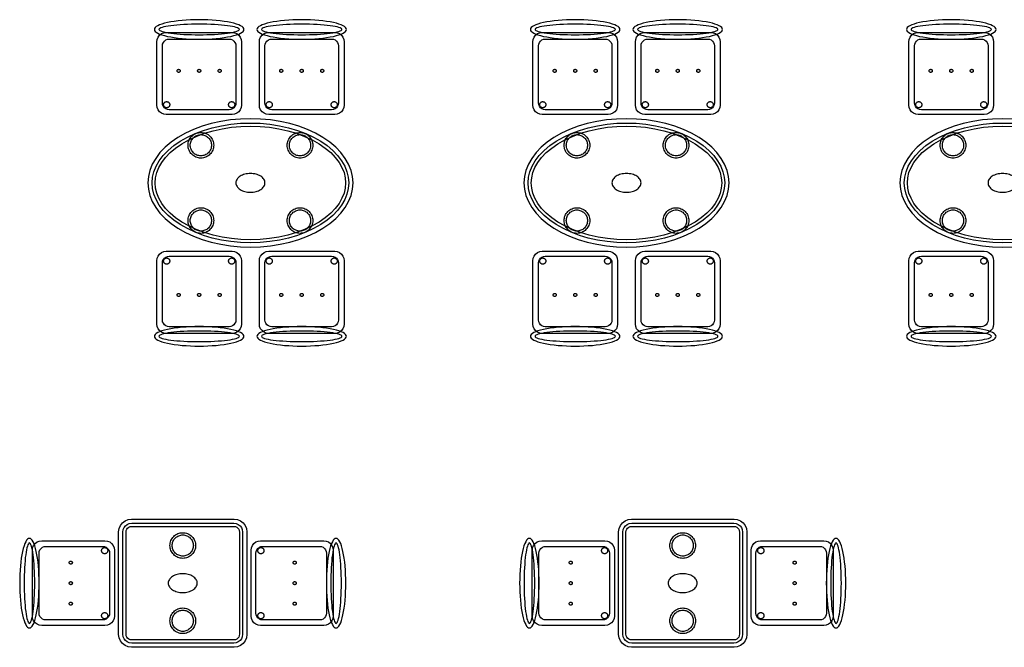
# Model space of a CAD drawing. Header units: metres. Extents: x 2232.4 to 2275.2, y 411.9 to 437.5.
# Tile 5 of 34: x 2238.7 to 2244.4, y 426 to 429.6. Entities that reach past the tile are written whole.
import ezdxf

# ---------------------------------------------------------------- set-up
doc = ezdxf.new("R2010")
doc.units = ezdxf.units.M
doc.layers.add('RP_CHAIRS', color=7, linetype='Continuous')
doc.layers.add('RP_TABLES', color=7, linetype='Continuous')

# ---------------------------------------------------------------- blocks, each defined once
blk = doc.blocks.new('RP_CLASSIC_TABLE_4')
at = {"color": 0, "linetype": 'Continuous', "lineweight": -2}
for points in [[(0.6, 0), (0.5971, 0.0368), (0.5885, 0.0732), (0.5742, 0.1089), (0.5543, 0.1435), (0.5292, 0.1768), (0.4989, 0.2083), (0.4638, 0.2379), (0.4243, 0.2652), (0.3806, 0.2899), (0.3333, 0.3118), (0.2828, 0.3307), (0.2296, 0.3465), (0.1742, 0.3589), (0.1171, 0.3678), (0.0588, 0.3732), (0, 0.375), (-0.0588, 0.3732), (-0.1171, 0.3678), (-0.1742, 0.3589), (-0.2296, 0.3465), (-0.2828, 0.3307), (-0.3333, 0.3118), (-0.3806, 0.2899), (-0.4243, 0.2652), (-0.4638, 0.2379), (-0.4989, 0.2083), (-0.5292, 0.1768), (-0.5543, 0.1435), (-0.5742, 0.1089), (-0.5885, 0.0732), (-0.5971, 0.0368), (-0.6, 0), (-0.5971, -0.0368), (-0.5885, -0.0732), (-0.5742, -0.1089), (-0.5543, -0.1435), (-0.5292, -0.1768), (-0.4989, -0.2083), (-0.4638, -0.2379), (-0.4243, -0.2652), (-0.3806, -0.2899), (-0.3333, -0.3118), (-0.2828, -0.3307), (-0.2296, -0.3465), (-0.1742, -0.3589), (-0.1171, -0.3678), (-0.0588, -0.3732), (0, -0.375), (0.0588, -0.3732), (0.1171, -0.3678), (0.1742, -0.3589), (0.2296, -0.3465), (0.2828, -0.3307), (0.3333, -0.3118), (0.3806, -0.2899), (0.4243, -0.2652), (0.4638, -0.2379), (0.4989, -0.2083), (0.5292, -0.1768), (0.5543, -0.1435), (0.5742, -0.1089), (0.5885, -0.0732), (0.5971, -0.0368)], [(0.5749, 0), (0.5723, -0.0329), (0.5646, -0.0656), (0.5516, -0.0979), (0.5334, -0.1297), (0.5101, -0.1605), (0.4818, -0.1901), (0.4486, -0.218), (0.411, -0.244), (0.3692, -0.2676), (0.3237, -0.2887), (0.2749, -0.307), (0.2233, -0.3222), (0.1695, -0.3343), (0.114, -0.343), (0.0573, -0.3482), (0, -0.35), (-0.0573, -0.3482), (-0.114, -0.343), (-0.1695, -0.3343), (-0.2233, -0.3222), (-0.2749, -0.307), (-0.3237, -0.2887), (-0.3692, -0.2676), (-0.411, -0.244), (-0.4486, -0.218), (-0.4818, -0.1901), (-0.5101, -0.1605), (-0.5334, -0.1297), (-0.5516, -0.0979), (-0.5646, -0.0656), (-0.5723, -0.0329), (-0.5749, 0), (-0.5723, 0.0329), (-0.5646, 0.0656), (-0.5516, 0.0979), (-0.5334, 0.1297), (-0.5101, 0.1605), (-0.4818, 0.1901), (-0.4486, 0.218), (-0.411, 0.244), (-0.3692, 0.2676), (-0.3237, 0.2887), (-0.2749, 0.307), (-0.2233, 0.3222), (-0.1695, 0.3343), (-0.114, 0.343), (-0.0573, 0.3482), (0, 0.35), (0.0573, 0.3482), (0.114, 0.343), (0.1695, 0.3343), (0.2233, 0.3222), (0.2749, 0.307), (0.3237, 0.2887), (0.3692, 0.2676), (0.411, 0.244), (0.4486, 0.218), (0.4818, 0.1901), (0.5101, 0.1605), (0.5334, 0.1297), (0.5516, 0.0979), (0.5646, 0.0656), (0.5723, 0.0329)], [(0.5569, 0), (0.5545, -0.0301), (0.5474, -0.0601), (0.5354, -0.0901), (0.5184, -0.1198), (0.4964, -0.1488), (0.4694, -0.1769), (0.4377, -0.2037), (0.4014, -0.2287), (0.361, -0.2516), (0.3167, -0.2721), (0.2692, -0.2899), (0.2188, -0.3048), (0.1661, -0.3166), (0.1117, -0.3251), (0.0562, -0.3303), (0, -0.332), (-0.0562, -0.3303), (-0.1117, -0.3251), (-0.1661, -0.3166), (-0.2188, -0.3048), (-0.2692, -0.2899), (-0.3167, -0.2721), (-0.361, -0.2516), (-0.4014, -0.2287), (-0.4377, -0.2037), (-0.4694, -0.1769), (-0.4964, -0.1488), (-0.5184, -0.1198), (-0.5354, -0.0901), (-0.5474, -0.0601), (-0.5545, -0.0301), (-0.5569, 0), (-0.5545, 0.0301), (-0.5474, 0.0601), (-0.5354, 0.0901), (-0.5184, 0.1198), (-0.4964, 0.1488), (-0.4694, 0.1769), (-0.4377, 0.2037), (-0.4014, 0.2287), (-0.361, 0.2516), (-0.3167, 0.2721), (-0.2692, 0.2899), (-0.2188, 0.3048), (-0.1661, 0.3166), (-0.1117, 0.3251), (-0.0562, 0.3303), (0, 0.332), (0.0562, 0.3303), (0.1117, 0.3251), (0.1661, 0.3166), (0.2188, 0.3048), (0.2692, 0.2899), (0.3167, 0.2721), (0.361, 0.2516), (0.4014, 0.2287), (0.4377, 0.2037), (0.4694, 0.1769), (0.4964, 0.1488), (0.5184, 0.1198), (0.5354, 0.0901), (0.5474, 0.0601), (0.5545, 0.0301)], [(-0.215, 0.22), (-0.2154, 0.2126), (-0.2164, 0.2054), (-0.2182, 0.1982), (-0.2207, 0.1913), (-0.2239, 0.1846), (-0.2276, 0.1783), (-0.232, 0.1724), (-0.237, 0.167), (-0.2424, 0.162), (-0.2483, 0.1576), (-0.2546, 0.1539), (-0.2613, 0.1507), (-0.2682, 0.1482), (-0.2754, 0.1464), (-0.2826, 0.1454), (-0.29, 0.145), (-0.2974, 0.1454), (-0.3046, 0.1464), (-0.3118, 0.1482), (-0.3187, 0.1507), (-0.3254, 0.1539), (-0.3317, 0.1576), (-0.3376, 0.162), (-0.343, 0.167), (-0.348, 0.1724), (-0.3524, 0.1783), (-0.3561, 0.1846), (-0.3593, 0.1913), (-0.3618, 0.1982), (-0.3636, 0.2054), (-0.3646, 0.2126), (-0.365, 0.22), (-0.3646, 0.2274), (-0.3636, 0.2346), (-0.3618, 0.2418), (-0.3593, 0.2487), (-0.3561, 0.2554), (-0.3524, 0.2617), (-0.348, 0.2676), (-0.343, 0.273), (-0.3376, 0.278), (-0.3317, 0.2824), (-0.3254, 0.2861), (-0.3187, 0.2893), (-0.3118, 0.2918), (-0.3046, 0.2936), (-0.2974, 0.2946), (-0.29, 0.295), (-0.2826, 0.2946), (-0.2754, 0.2936), (-0.2682, 0.2918), (-0.2613, 0.2893), (-0.2546, 0.2861), (-0.2483, 0.2824), (-0.2424, 0.278), (-0.237, 0.273), (-0.232, 0.2676), (-0.2276, 0.2617), (-0.2239, 0.2554), (-0.2207, 0.2487), (-0.2182, 0.2418), (-0.2164, 0.2346), (-0.2154, 0.2274)], [(0.365, 0.22), (0.3646, 0.2126), (0.3636, 0.2054), (0.3618, 0.1982), (0.3593, 0.1913), (0.3561, 0.1846), (0.3524, 0.1783), (0.348, 0.1724), (0.343, 0.167), (0.3376, 0.162), (0.3317, 0.1576), (0.3254, 0.1539), (0.3187, 0.1507), (0.3118, 0.1482), (0.3046, 0.1464), (0.2974, 0.1454), (0.29, 0.145), (0.2826, 0.1454), (0.2754, 0.1464), (0.2682, 0.1482), (0.2613, 0.1507), (0.2546, 0.1539), (0.2483, 0.1576), (0.2424, 0.162), (0.237, 0.167), (0.232, 0.1724), (0.2276, 0.1783), (0.2239, 0.1846), (0.2207, 0.1913), (0.2182, 0.1982), (0.2164, 0.2054), (0.2154, 0.2126), (0.215, 0.22), (0.2154, 0.2274), (0.2164, 0.2346), (0.2182, 0.2418), (0.2207, 0.2487), (0.2239, 0.2554), (0.2276, 0.2617), (0.232, 0.2676), (0.237, 0.273), (0.2424, 0.278), (0.2483, 0.2824), (0.2546, 0.2861), (0.2613, 0.2893), (0.2682, 0.2918), (0.2754, 0.2936), (0.2826, 0.2946), (0.29, 0.295), (0.2974, 0.2946), (0.3046, 0.2936), (0.3118, 0.2918), (0.3187, 0.2893), (0.3254, 0.2861), (0.3317, 0.2824), (0.3376, 0.278), (0.343, 0.273), (0.348, 0.2676), (0.3524, 0.2617), (0.3561, 0.2554), (0.3593, 0.2487), (0.3618, 0.2418), (0.3636, 0.2346), (0.3646, 0.2274)], [(-0.228, 0.22), (-0.2283, 0.2139), (-0.2292, 0.2079), (-0.2307, 0.202), (-0.2327, 0.1963), (-0.2353, 0.1908), (-0.2384, 0.1856), (-0.2421, 0.1807), (-0.2462, 0.1762), (-0.2507, 0.1721), (-0.2556, 0.1684), (-0.2608, 0.1653), (-0.2663, 0.1627), (-0.272, 0.1607), (-0.2779, 0.1592), (-0.2839, 0.1583), (-0.29, 0.158), (-0.2961, 0.1583), (-0.3021, 0.1592), (-0.308, 0.1607), (-0.3137, 0.1627), (-0.3192, 0.1653), (-0.3244, 0.1684), (-0.3293, 0.1721), (-0.3338, 0.1762), (-0.3379, 0.1807), (-0.3416, 0.1856), (-0.3447, 0.1908), (-0.3473, 0.1963), (-0.3493, 0.202), (-0.3508, 0.2079), (-0.3517, 0.2139), (-0.352, 0.22), (-0.3517, 0.2261), (-0.3508, 0.2321), (-0.3493, 0.238), (-0.3473, 0.2437), (-0.3447, 0.2492), (-0.3416, 0.2544), (-0.3379, 0.2593), (-0.3338, 0.2638), (-0.3293, 0.2679), (-0.3244, 0.2716), (-0.3192, 0.2747), (-0.3137, 0.2773), (-0.308, 0.2793), (-0.3021, 0.2808), (-0.2961, 0.2817), (-0.29, 0.282), (-0.2839, 0.2817), (-0.2779, 0.2808), (-0.272, 0.2793), (-0.2663, 0.2773), (-0.2608, 0.2747), (-0.2556, 0.2716), (-0.2507, 0.2679), (-0.2462, 0.2638), (-0.2421, 0.2593), (-0.2384, 0.2544), (-0.2353, 0.2492), (-0.2327, 0.2437), (-0.2307, 0.238), (-0.2292, 0.2321), (-0.2283, 0.2261)], [(0.352, 0.22), (0.3517, 0.2139), (0.3508, 0.2079), (0.3493, 0.202), (0.3473, 0.1963), (0.3447, 0.1908), (0.3416, 0.1856), (0.3379, 0.1807), (0.3338, 0.1762), (0.3293, 0.1721), (0.3244, 0.1684), (0.3192, 0.1653), (0.3137, 0.1627), (0.308, 0.1607), (0.3021, 0.1592), (0.2961, 0.1583), (0.29, 0.158), (0.2839, 0.1583), (0.2779, 0.1592), (0.272, 0.1607), (0.2663, 0.1627), (0.2608, 0.1653), (0.2556, 0.1684), (0.2507, 0.1721), (0.2462, 0.1762), (0.2421, 0.1807), (0.2384, 0.1856), (0.2353, 0.1908), (0.2327, 0.1963), (0.2307, 0.202), (0.2292, 0.2079), (0.2283, 0.2139), (0.228, 0.22), (0.2283, 0.2261), (0.2292, 0.2321), (0.2307, 0.238), (0.2327, 0.2437), (0.2353, 0.2492), (0.2384, 0.2544), (0.2421, 0.2593), (0.2462, 0.2638), (0.2507, 0.2679), (0.2556, 0.2716), (0.2608, 0.2747), (0.2663, 0.2773), (0.272, 0.2793), (0.2779, 0.2808), (0.2839, 0.2817), (0.29, 0.282), (0.2961, 0.2817), (0.3021, 0.2808), (0.308, 0.2793), (0.3137, 0.2773), (0.3192, 0.2747), (0.3244, 0.2716), (0.3293, 0.2679), (0.3338, 0.2638), (0.3379, 0.2593), (0.3416, 0.2544), (0.3447, 0.2492), (0.3473, 0.2437), (0.3493, 0.238), (0.3508, 0.2321), (0.3517, 0.2261)], [(0.085, 0), (0.0846, 0.0054), (0.0834, 0.0107), (0.0813, 0.016), (0.0785, 0.021), (0.075, 0.0259), (0.0707, 0.0306), (0.0657, 0.0349), (0.0601, 0.0389), (0.0539, 0.0425), (0.0472, 0.0457), (0.0401, 0.0485), (0.0325, 0.0508), (0.0247, 0.0526), (0.0166, 0.0539), (0.0083, 0.0547), (0, 0.055), (-0.0083, 0.0547), (-0.0166, 0.0539), (-0.0247, 0.0526), (-0.0325, 0.0508), (-0.0401, 0.0485), (-0.0472, 0.0457), (-0.0539, 0.0425), (-0.0601, 0.0389), (-0.0657, 0.0349), (-0.0707, 0.0306), (-0.075, 0.0259), (-0.0785, 0.021), (-0.0813, 0.016), (-0.0834, 0.0107), (-0.0846, 0.0054), (-0.085, 0), (-0.0846, -0.0054), (-0.0834, -0.0107), (-0.0813, -0.016), (-0.0785, -0.021), (-0.075, -0.0259), (-0.0707, -0.0306), (-0.0657, -0.0349), (-0.0601, -0.0389), (-0.0539, -0.0425), (-0.0472, -0.0457), (-0.0401, -0.0485), (-0.0325, -0.0508), (-0.0247, -0.0526), (-0.0166, -0.0539), (-0.0083, -0.0547), (0, -0.055), (0.0083, -0.0547), (0.0166, -0.0539), (0.0247, -0.0526), (0.0325, -0.0508), (0.0401, -0.0485), (0.0472, -0.0457), (0.0539, -0.0425), (0.0601, -0.0389), (0.0657, -0.0349), (0.0707, -0.0306), (0.075, -0.0259), (0.0785, -0.021), (0.0813, -0.016), (0.0834, -0.0107), (0.0846, -0.0054)], [(-0.215, -0.22), (-0.2154, -0.2274), (-0.2164, -0.2346), (-0.2182, -0.2418), (-0.2207, -0.2487), (-0.2239, -0.2554), (-0.2276, -0.2617), (-0.232, -0.2676), (-0.237, -0.273), (-0.2424, -0.278), (-0.2483, -0.2824), (-0.2546, -0.2861), (-0.2613, -0.2893), (-0.2682, -0.2918), (-0.2754, -0.2936), (-0.2826, -0.2946), (-0.29, -0.295), (-0.2974, -0.2946), (-0.3046, -0.2936), (-0.3118, -0.2918), (-0.3187, -0.2893), (-0.3254, -0.2861), (-0.3317, -0.2824), (-0.3376, -0.278), (-0.343, -0.273), (-0.348, -0.2676), (-0.3524, -0.2617), (-0.3561, -0.2554), (-0.3593, -0.2487), (-0.3618, -0.2418), (-0.3636, -0.2346), (-0.3646, -0.2274), (-0.365, -0.22), (-0.3646, -0.2126), (-0.3636, -0.2054), (-0.3618, -0.1982), (-0.3593, -0.1913), (-0.3561, -0.1846), (-0.3524, -0.1783), (-0.348, -0.1724), (-0.343, -0.167), (-0.3376, -0.162), (-0.3317, -0.1576), (-0.3254, -0.1539), (-0.3187, -0.1507), (-0.3118, -0.1482), (-0.3046, -0.1464), (-0.2974, -0.1454), (-0.29, -0.145), (-0.2826, -0.1454), (-0.2754, -0.1464), (-0.2682, -0.1482), (-0.2613, -0.1507), (-0.2546, -0.1539), (-0.2483, -0.1576), (-0.2424, -0.162), (-0.237, -0.167), (-0.232, -0.1724), (-0.2276, -0.1783), (-0.2239, -0.1846), (-0.2207, -0.1913), (-0.2182, -0.1982), (-0.2164, -0.2054), (-0.2154, -0.2126)], [(-0.228, -0.22), (-0.2283, -0.2261), (-0.2292, -0.2321), (-0.2307, -0.238), (-0.2327, -0.2437), (-0.2353, -0.2492), (-0.2384, -0.2544), (-0.2421, -0.2593), (-0.2462, -0.2638), (-0.2507, -0.2679), (-0.2556, -0.2716), (-0.2608, -0.2747), (-0.2663, -0.2773), (-0.272, -0.2793), (-0.2779, -0.2808), (-0.2839, -0.2817), (-0.29, -0.282), (-0.2961, -0.2817), (-0.3021, -0.2808), (-0.308, -0.2793), (-0.3137, -0.2773), (-0.3192, -0.2747), (-0.3244, -0.2716), (-0.3293, -0.2679), (-0.3338, -0.2638), (-0.3379, -0.2593), (-0.3416, -0.2544), (-0.3447, -0.2492), (-0.3473, -0.2437), (-0.3493, -0.238), (-0.3508, -0.2321), (-0.3517, -0.2261), (-0.352, -0.22), (-0.3517, -0.2139), (-0.3508, -0.2079), (-0.3493, -0.202), (-0.3473, -0.1963), (-0.3447, -0.1908), (-0.3416, -0.1856), (-0.3379, -0.1807), (-0.3338, -0.1762), (-0.3293, -0.1721), (-0.3244, -0.1684), (-0.3192, -0.1653), (-0.3137, -0.1627), (-0.308, -0.1607), (-0.3021, -0.1592), (-0.2961, -0.1583), (-0.29, -0.158), (-0.2839, -0.1583), (-0.2779, -0.1592), (-0.272, -0.1607), (-0.2663, -0.1627), (-0.2608, -0.1653), (-0.2556, -0.1684), (-0.2507, -0.1721), (-0.2462, -0.1762), (-0.2421, -0.1807), (-0.2384, -0.1856), (-0.2353, -0.1908), (-0.2327, -0.1963), (-0.2307, -0.202), (-0.2292, -0.2079), (-0.2283, -0.2139)], [(0.365, -0.22), (0.3646, -0.2274), (0.3636, -0.2346), (0.3618, -0.2418), (0.3593, -0.2487), (0.3561, -0.2554), (0.3524, -0.2617), (0.348, -0.2676), (0.343, -0.273), (0.3376, -0.278), (0.3317, -0.2824), (0.3254, -0.2861), (0.3187, -0.2893), (0.3118, -0.2918), (0.3046, -0.2936), (0.2974, -0.2946), (0.29, -0.295), (0.2826, -0.2946), (0.2754, -0.2936), (0.2682, -0.2918), (0.2613, -0.2893), (0.2546, -0.2861), (0.2483, -0.2824), (0.2424, -0.278), (0.237, -0.273), (0.232, -0.2676), (0.2276, -0.2617), (0.2239, -0.2554), (0.2207, -0.2487), (0.2182, -0.2418), (0.2164, -0.2346), (0.2154, -0.2274), (0.215, -0.22), (0.2154, -0.2126), (0.2164, -0.2054), (0.2182, -0.1982), (0.2207, -0.1913), (0.2239, -0.1846), (0.2276, -0.1783), (0.232, -0.1724), (0.237, -0.167), (0.2424, -0.162), (0.2483, -0.1576), (0.2546, -0.1539), (0.2613, -0.1507), (0.2682, -0.1482), (0.2754, -0.1464), (0.2826, -0.1454), (0.29, -0.145), (0.2974, -0.1454), (0.3046, -0.1464), (0.3118, -0.1482), (0.3187, -0.1507), (0.3254, -0.1539), (0.3317, -0.1576), (0.3376, -0.162), (0.343, -0.167), (0.348, -0.1724), (0.3524, -0.1783), (0.3561, -0.1846), (0.3593, -0.1913), (0.3618, -0.1982), (0.3636, -0.2054), (0.3646, -0.2126)], [(0.352, -0.22), (0.3517, -0.2261), (0.3508, -0.2321), (0.3493, -0.238), (0.3473, -0.2437), (0.3447, -0.2492), (0.3416, -0.2544), (0.3379, -0.2593), (0.3338, -0.2638), (0.3293, -0.2679), (0.3244, -0.2716), (0.3192, -0.2747), (0.3137, -0.2773), (0.308, -0.2793), (0.3021, -0.2808), (0.2961, -0.2817), (0.29, -0.282), (0.2839, -0.2817), (0.2779, -0.2808), (0.272, -0.2793), (0.2663, -0.2773), (0.2608, -0.2747), (0.2556, -0.2716), (0.2507, -0.2679), (0.2462, -0.2638), (0.2421, -0.2593), (0.2384, -0.2544), (0.2353, -0.2492), (0.2327, -0.2437), (0.2307, -0.238), (0.2292, -0.2321), (0.2283, -0.2261), (0.228, -0.22), (0.2283, -0.2139), (0.2292, -0.2079), (0.2307, -0.202), (0.2327, -0.1963), (0.2353, -0.1908), (0.2384, -0.1856), (0.2421, -0.1807), (0.2462, -0.1762), (0.2507, -0.1721), (0.2556, -0.1684), (0.2608, -0.1653), (0.2663, -0.1627), (0.272, -0.1607), (0.2779, -0.1592), (0.2839, -0.1583), (0.29, -0.158), (0.2961, -0.1583), (0.3021, -0.1592), (0.308, -0.1607), (0.3137, -0.1627), (0.3192, -0.1653), (0.3244, -0.1684), (0.3293, -0.1721), (0.3338, -0.1762), (0.3379, -0.1807), (0.3416, -0.1856), (0.3447, -0.1908), (0.3473, -0.1963), (0.3493, -0.202), (0.3508, -0.2079), (0.3517, -0.2139)]]:
    blk.add_lwpolyline(points, close=True, dxfattribs=at)
blk = doc.blocks.new('RP_CLASSIC_CHAIR')
at = {"color": 0, "linetype": 'Continuous', "lineweight": -2}
for points in [[(0.262, 0.222), (0.2607, 0.2276), (0.257, 0.2331), (0.2507, 0.2385), (0.2421, 0.2438), (0.2311, 0.2489), (0.2178, 0.2537), (0.2025, 0.2582), (0.1853, 0.2623), (0.1662, 0.2661), (0.1456, 0.2694), (0.1235, 0.2723), (0.1003, 0.2747), (0.0761, 0.2765), (0.0511, 0.2779), (0.0257, 0.2787), (0, 0.279), (-0.0257, 0.2787), (-0.0511, 0.2779), (-0.0761, 0.2765), (-0.1003, 0.2747), (-0.1235, 0.2723), (-0.1456, 0.2694), (-0.1662, 0.2661), (-0.1853, 0.2623), (-0.2025, 0.2582), (-0.2178, 0.2537), (-0.2311, 0.2489), (-0.2421, 0.2438), (-0.2507, 0.2385), (-0.257, 0.2331), (-0.2607, 0.2276), (-0.262, 0.222), (-0.2607, 0.2164), (-0.257, 0.2109), (-0.2507, 0.2055), (-0.2421, 0.2002), (-0.2311, 0.1951), (-0.2178, 0.1903), (-0.2025, 0.1858), (-0.1853, 0.1817), (-0.1662, 0.1779), (-0.1456, 0.1746), (-0.1235, 0.1717), (-0.1003, 0.1693), (-0.0761, 0.1675), (-0.0511, 0.1661), (-0.0257, 0.1653), (0, 0.165), (0.0257, 0.1653), (0.0511, 0.1661), (0.0761, 0.1675), (0.1003, 0.1693), (0.1235, 0.1717), (0.1456, 0.1746), (0.1662, 0.1779), (0.1853, 0.1817), (0.2025, 0.1858), (0.2178, 0.1903), (0.2311, 0.1951), (0.2421, 0.2002), (0.2507, 0.2055), (0.257, 0.2109), (0.2607, 0.2164)], [(0.235, 0.222), (0.2339, 0.225), (0.2305, 0.228), (0.2249, 0.231), (0.2171, 0.2339), (0.2073, 0.2366), (0.1954, 0.2392), (0.1817, 0.2417), (0.1662, 0.2439), (0.1491, 0.246), (0.1306, 0.2478), (0.1108, 0.2493), (0.0899, 0.2506), (0.0682, 0.2517), (0.0458, 0.2524), (0.023, 0.2529), (0, 0.253), (-0.023, 0.2529), (-0.0458, 0.2524), (-0.0682, 0.2517), (-0.0899, 0.2506), (-0.1108, 0.2493), (-0.1306, 0.2478), (-0.1491, 0.246), (-0.1662, 0.2439), (-0.1817, 0.2417), (-0.1954, 0.2392), (-0.2073, 0.2366), (-0.2171, 0.2339), (-0.2249, 0.231), (-0.2305, 0.228), (-0.2339, 0.225), (-0.235, 0.222), (-0.2339, 0.219), (-0.2305, 0.216), (-0.2249, 0.213), (-0.2171, 0.2101), (-0.2073, 0.2074), (-0.1954, 0.2048), (-0.1817, 0.2023), (-0.1662, 0.2001), (-0.1491, 0.198), (-0.1306, 0.1962), (-0.1108, 0.1947), (-0.0899, 0.1934), (-0.0682, 0.1923), (-0.0458, 0.1916), (-0.023, 0.1911), (0, 0.191), (0.023, 0.1911), (0.0458, 0.1916), (0.0682, 0.1923), (0.0899, 0.1934), (0.1108, 0.1947), (0.1306, 0.1962), (0.1491, 0.198), (0.1662, 0.2001), (0.1817, 0.2023), (0.1954, 0.2048), (0.2073, 0.2074), (0.2171, 0.2101), (0.2249, 0.213), (0.2305, 0.216), (0.2339, 0.219)], [(0.193, -0.275), (-0.193, -0.275), (-0.2072, -0.2731), (-0.2205, -0.2676), (-0.2319, -0.2589), (-0.2406, -0.2475), (-0.2461, -0.2342), (-0.248, -0.22), (-0.248, 0.15), (-0.2461, 0.1642), (-0.2406, 0.1775), (-0.2319, 0.1889), (-0.2205, 0.1976), (-0.2072, 0.2031), (-0.193, 0.205), (0.193, 0.205), (0.2072, 0.2031), (0.2205, 0.1976), (0.2319, 0.1889), (0.2406, 0.1775), (0.2461, 0.1642), (0.248, 0.15), (0.248, -0.22), (0.2461, -0.2342), (0.2406, -0.2475), (0.2319, -0.2589), (0.2205, -0.2676), (0.2072, -0.2731)], [(0.175, -0.247), (-0.175, -0.247), (-0.1854, -0.2456), (-0.195, -0.2416), (-0.2033, -0.2353), (-0.2096, -0.227), (-0.2136, -0.2174), (-0.215, -0.207), (-0.215, 0.126), (-0.2136, 0.1364), (-0.2096, 0.146), (-0.2033, 0.1543), (-0.195, 0.1606), (-0.1854, 0.1646), (-0.175, 0.166), (0.175, 0.166), (0.1854, 0.1646), (0.195, 0.1606), (0.2033, 0.1543), (0.2096, 0.146), (0.2136, 0.1364), (0.215, 0.126), (0.215, -0.207), (0.2136, -0.2174), (0.2096, -0.227), (0.2033, -0.2353), (0.195, -0.2416), (0.1854, -0.2456)], [(-0.111, -0.02), (-0.111, -0.0209), (-0.1112, -0.0218), (-0.1114, -0.0226), (-0.1117, -0.0234), (-0.1121, -0.0242), (-0.1125, -0.025), (-0.113, -0.0257), (-0.1136, -0.0264), (-0.1143, -0.027), (-0.115, -0.0275), (-0.1158, -0.0279), (-0.1166, -0.0283), (-0.1174, -0.0286), (-0.1182, -0.0288), (-0.1191, -0.029), (-0.12, -0.029), (-0.1209, -0.029), (-0.1218, -0.0288), (-0.1226, -0.0286), (-0.1234, -0.0283), (-0.1242, -0.0279), (-0.125, -0.0275), (-0.1257, -0.027), (-0.1264, -0.0264), (-0.127, -0.0257), (-0.1275, -0.025), (-0.1279, -0.0242), (-0.1283, -0.0234), (-0.1286, -0.0226), (-0.1288, -0.0218), (-0.129, -0.0209), (-0.129, -0.02), (-0.129, -0.0191), (-0.1288, -0.0182), (-0.1286, -0.0174), (-0.1283, -0.0166), (-0.1279, -0.0158), (-0.1275, -0.015), (-0.127, -0.0143), (-0.1264, -0.0136), (-0.1257, -0.013), (-0.125, -0.0125), (-0.1242, -0.0121), (-0.1234, -0.0117), (-0.1226, -0.0114), (-0.1218, -0.0112), (-0.1209, -0.011), (-0.12, -0.011), (-0.1191, -0.011), (-0.1182, -0.0112), (-0.1174, -0.0114), (-0.1166, -0.0117), (-0.1158, -0.0121), (-0.115, -0.0125), (-0.1143, -0.013), (-0.1136, -0.0136), (-0.113, -0.0143), (-0.1125, -0.015), (-0.1121, -0.0158), (-0.1117, -0.0166), (-0.1114, -0.0174), (-0.1112, -0.0182), (-0.111, -0.0191)], [(0.009, -0.02), (0.009, -0.0209), (0.0088, -0.0218), (0.0086, -0.0226), (0.0083, -0.0234), (0.0079, -0.0242), (0.0075, -0.025), (0.007, -0.0257), (0.0064, -0.0264), (0.0057, -0.027), (0.005, -0.0275), (0.0042, -0.0279), (0.0034, -0.0283), (0.0026, -0.0286), (0.0018, -0.0288), (0.0009, -0.029), (0, -0.029), (-0.0009, -0.029), (-0.0018, -0.0288), (-0.0026, -0.0286), (-0.0034, -0.0283), (-0.0042, -0.0279), (-0.005, -0.0275), (-0.0057, -0.027), (-0.0064, -0.0264), (-0.007, -0.0257), (-0.0075, -0.025), (-0.0079, -0.0242), (-0.0083, -0.0234), (-0.0086, -0.0226), (-0.0088, -0.0218), (-0.009, -0.0209), (-0.009, -0.02), (-0.009, -0.0191), (-0.0088, -0.0182), (-0.0086, -0.0174), (-0.0083, -0.0166), (-0.0079, -0.0158), (-0.0075, -0.015), (-0.007, -0.0143), (-0.0064, -0.0136), (-0.0057, -0.013), (-0.005, -0.0125), (-0.0042, -0.0121), (-0.0034, -0.0117), (-0.0026, -0.0114), (-0.0018, -0.0112), (-0.0009, -0.011), (0, -0.011), (0.0009, -0.011), (0.0018, -0.0112), (0.0026, -0.0114), (0.0034, -0.0117), (0.0042, -0.0121), (0.005, -0.0125), (0.0057, -0.013), (0.0064, -0.0136), (0.007, -0.0143), (0.0075, -0.015), (0.0079, -0.0158), (0.0083, -0.0166), (0.0086, -0.0174), (0.0088, -0.0182), (0.009, -0.0191)], [(0.129, -0.02), (0.129, -0.0209), (0.1288, -0.0218), (0.1286, -0.0226), (0.1283, -0.0234), (0.1279, -0.0242), (0.1275, -0.025), (0.127, -0.0257), (0.1264, -0.0264), (0.1257, -0.027), (0.125, -0.0275), (0.1242, -0.0279), (0.1234, -0.0283), (0.1226, -0.0286), (0.1218, -0.0288), (0.1209, -0.029), (0.12, -0.029), (0.1191, -0.029), (0.1182, -0.0288), (0.1174, -0.0286), (0.1166, -0.0283), (0.1158, -0.0279), (0.115, -0.0275), (0.1143, -0.027), (0.1136, -0.0264), (0.113, -0.0257), (0.1125, -0.025), (0.1121, -0.0242), (0.1117, -0.0234), (0.1114, -0.0226), (0.1112, -0.0218), (0.111, -0.0209), (0.111, -0.02), (0.111, -0.0191), (0.1112, -0.0182), (0.1114, -0.0174), (0.1117, -0.0166), (0.1121, -0.0158), (0.1125, -0.015), (0.113, -0.0143), (0.1136, -0.0136), (0.1143, -0.013), (0.115, -0.0125), (0.1158, -0.0121), (0.1166, -0.0117), (0.1174, -0.0114), (0.1182, -0.0112), (0.1191, -0.011), (0.12, -0.011), (0.1209, -0.011), (0.1218, -0.0112), (0.1226, -0.0114), (0.1234, -0.0117), (0.1242, -0.0121), (0.125, -0.0125), (0.1257, -0.013), (0.1264, -0.0136), (0.127, -0.0143), (0.1275, -0.015), (0.1279, -0.0158), (0.1283, -0.0166), (0.1286, -0.0174), (0.1288, -0.0182), (0.129, -0.0191)], [(-0.172, -0.218), (-0.1721, -0.2198), (-0.1723, -0.2215), (-0.1728, -0.2232), (-0.1734, -0.2249), (-0.1741, -0.2265), (-0.175, -0.228), (-0.1761, -0.2294), (-0.1773, -0.2307), (-0.1786, -0.2319), (-0.18, -0.233), (-0.1815, -0.2339), (-0.1831, -0.2346), (-0.1848, -0.2352), (-0.1865, -0.2357), (-0.1882, -0.2359), (-0.19, -0.236), (-0.1918, -0.2359), (-0.1935, -0.2357), (-0.1952, -0.2352), (-0.1969, -0.2346), (-0.1985, -0.2339), (-0.2, -0.233), (-0.2014, -0.2319), (-0.2027, -0.2307), (-0.2039, -0.2294), (-0.205, -0.228), (-0.2059, -0.2265), (-0.2066, -0.2249), (-0.2072, -0.2232), (-0.2077, -0.2215), (-0.2079, -0.2198), (-0.208, -0.218), (-0.2079, -0.2162), (-0.2077, -0.2145), (-0.2072, -0.2128), (-0.2066, -0.2111), (-0.2059, -0.2095), (-0.205, -0.208), (-0.2039, -0.2066), (-0.2027, -0.2053), (-0.2014, -0.2041), (-0.2, -0.203), (-0.1985, -0.2021), (-0.1969, -0.2014), (-0.1952, -0.2008), (-0.1935, -0.2003), (-0.1918, -0.2001), (-0.19, -0.2), (-0.1882, -0.2001), (-0.1865, -0.2003), (-0.1848, -0.2008), (-0.1831, -0.2014), (-0.1815, -0.2021), (-0.18, -0.203), (-0.1786, -0.2041), (-0.1773, -0.2053), (-0.1761, -0.2066), (-0.175, -0.208), (-0.1741, -0.2095), (-0.1734, -0.2111), (-0.1728, -0.2128), (-0.1723, -0.2145), (-0.1721, -0.2162)], [(0.208, -0.218), (0.2079, -0.2198), (0.2077, -0.2215), (0.2072, -0.2232), (0.2066, -0.2249), (0.2059, -0.2265), (0.205, -0.228), (0.2039, -0.2294), (0.2027, -0.2307), (0.2014, -0.2319), (0.2, -0.233), (0.1985, -0.2339), (0.1969, -0.2346), (0.1952, -0.2352), (0.1935, -0.2357), (0.1918, -0.2359), (0.19, -0.236), (0.1882, -0.2359), (0.1865, -0.2357), (0.1848, -0.2352), (0.1831, -0.2346), (0.1815, -0.2339), (0.18, -0.233), (0.1786, -0.2319), (0.1773, -0.2307), (0.1761, -0.2294), (0.175, -0.228), (0.1741, -0.2265), (0.1734, -0.2249), (0.1728, -0.2232), (0.1723, -0.2215), (0.1721, -0.2198), (0.172, -0.218), (0.1721, -0.2162), (0.1723, -0.2145), (0.1728, -0.2128), (0.1734, -0.2111), (0.1741, -0.2095), (0.175, -0.208), (0.1761, -0.2066), (0.1773, -0.2053), (0.1786, -0.2041), (0.18, -0.203), (0.1815, -0.2021), (0.1831, -0.2014), (0.1848, -0.2008), (0.1865, -0.2003), (0.1882, -0.2001), (0.19, -0.2), (0.1918, -0.2001), (0.1935, -0.2003), (0.1952, -0.2008), (0.1969, -0.2014), (0.1985, -0.2021), (0.2, -0.203), (0.2014, -0.2041), (0.2027, -0.2053), (0.2039, -0.2066), (0.205, -0.208), (0.2059, -0.2095), (0.2066, -0.2111), (0.2072, -0.2128), (0.2077, -0.2145), (0.2079, -0.2162)]]:
    blk.add_lwpolyline(points, close=True, dxfattribs=at)
blk = doc.blocks.new('RP_CLASSIC_TABLE_2')
at = {"color": 0, "linetype": 'Continuous', "lineweight": -2}
for points in [[(0.3, -0.375), (-0.3, -0.375), (-0.3194, -0.3724), (-0.3375, -0.365), (-0.353, -0.353), (-0.365, -0.3375), (-0.3724, -0.3194), (-0.375, -0.3), (-0.375, 0.3), (-0.3724, 0.3194), (-0.365, 0.3375), (-0.353, 0.353), (-0.3375, 0.365), (-0.3194, 0.3724), (-0.3, 0.375), (0.3, 0.375), (0.3194, 0.3724), (0.3375, 0.365), (0.353, 0.353), (0.365, 0.3375), (0.3724, 0.3194), (0.375, 0.3), (0.375, -0.3), (0.3724, -0.3194), (0.365, -0.3375), (0.353, -0.353), (0.3375, -0.365), (0.3194, -0.3724)], [(0.2984, -0.35), (-0.2984, -0.35), (-0.3129, -0.3481), (-0.3249, -0.3431), (-0.3352, -0.3352), (-0.3431, -0.3249), (-0.3481, -0.3129), (-0.35, -0.2984), (-0.35, 0.2984), (-0.3481, 0.3129), (-0.3431, 0.3249), (-0.3352, 0.3352), (-0.3249, 0.3431), (-0.3129, 0.3481), (-0.2984, 0.35), (0.2984, 0.35), (0.3129, 0.3481), (0.3249, 0.3431), (0.3352, 0.3352), (0.3431, 0.3249), (0.3481, 0.3129), (0.35, 0.2984), (0.35, -0.2984), (0.3481, -0.3129), (0.3431, -0.3249), (0.3352, -0.3352), (0.3249, -0.3431), (0.3129, -0.3481)], [(0.2972, -0.332), (-0.2972, -0.332), (-0.3082, -0.3306), (-0.3158, -0.3274), (-0.3224, -0.3224), (-0.3274, -0.3158), (-0.3306, -0.3082), (-0.332, -0.2972), (-0.332, 0.2972), (-0.3306, 0.3082), (-0.3274, 0.3158), (-0.3224, 0.3224), (-0.3158, 0.3274), (-0.3082, 0.3306), (-0.2972, 0.332), (0.2972, 0.332), (0.3082, 0.3306), (0.3158, 0.3274), (0.3224, 0.3224), (0.3274, 0.3158), (0.3306, 0.3082), (0.332, 0.2972), (0.332, -0.2972), (0.3306, -0.3082), (0.3274, -0.3158), (0.3224, -0.3224), (0.3158, -0.3274), (0.3082, -0.3306)], [(0.075, 0.22), (0.0746, 0.2126), (0.0736, 0.2054), (0.0718, 0.1982), (0.0693, 0.1913), (0.0661, 0.1846), (0.0624, 0.1783), (0.058, 0.1724), (0.053, 0.167), (0.0476, 0.162), (0.0417, 0.1576), (0.0354, 0.1539), (0.0287, 0.1507), (0.0218, 0.1482), (0.0146, 0.1464), (0.0074, 0.1454), (0, 0.145), (-0.0074, 0.1454), (-0.0146, 0.1464), (-0.0218, 0.1482), (-0.0287, 0.1507), (-0.0354, 0.1539), (-0.0417, 0.1576), (-0.0476, 0.162), (-0.053, 0.167), (-0.058, 0.1724), (-0.0624, 0.1783), (-0.0661, 0.1846), (-0.0693, 0.1913), (-0.0718, 0.1982), (-0.0736, 0.2054), (-0.0746, 0.2126), (-0.075, 0.22), (-0.0746, 0.2274), (-0.0736, 0.2346), (-0.0718, 0.2418), (-0.0693, 0.2487), (-0.0661, 0.2554), (-0.0624, 0.2617), (-0.058, 0.2676), (-0.053, 0.273), (-0.0476, 0.278), (-0.0417, 0.2824), (-0.0354, 0.2861), (-0.0287, 0.2893), (-0.0218, 0.2918), (-0.0146, 0.2936), (-0.0074, 0.2946), (0, 0.295), (0.0074, 0.2946), (0.0146, 0.2936), (0.0218, 0.2918), (0.0287, 0.2893), (0.0354, 0.2861), (0.0417, 0.2824), (0.0476, 0.278), (0.053, 0.273), (0.058, 0.2676), (0.0624, 0.2617), (0.0661, 0.2554), (0.0693, 0.2487), (0.0718, 0.2418), (0.0736, 0.2346), (0.0746, 0.2274)], [(0.062, 0.22), (0.0617, 0.2139), (0.0608, 0.2079), (0.0593, 0.202), (0.0573, 0.1963), (0.0547, 0.1908), (0.0516, 0.1856), (0.0479, 0.1807), (0.0438, 0.1762), (0.0393, 0.1721), (0.0344, 0.1684), (0.0292, 0.1653), (0.0237, 0.1627), (0.018, 0.1607), (0.0121, 0.1592), (0.0061, 0.1583), (0, 0.158), (-0.0061, 0.1583), (-0.0121, 0.1592), (-0.018, 0.1607), (-0.0237, 0.1627), (-0.0292, 0.1653), (-0.0344, 0.1684), (-0.0393, 0.1721), (-0.0438, 0.1762), (-0.0479, 0.1807), (-0.0516, 0.1856), (-0.0547, 0.1908), (-0.0573, 0.1963), (-0.0593, 0.202), (-0.0608, 0.2079), (-0.0617, 0.2139), (-0.062, 0.22), (-0.0617, 0.2261), (-0.0608, 0.2321), (-0.0593, 0.238), (-0.0573, 0.2437), (-0.0547, 0.2492), (-0.0516, 0.2544), (-0.0479, 0.2593), (-0.0438, 0.2638), (-0.0393, 0.2679), (-0.0344, 0.2716), (-0.0292, 0.2747), (-0.0237, 0.2773), (-0.018, 0.2793), (-0.0121, 0.2808), (-0.0061, 0.2817), (0, 0.282), (0.0061, 0.2817), (0.0121, 0.2808), (0.018, 0.2793), (0.0237, 0.2773), (0.0292, 0.2747), (0.0344, 0.2716), (0.0393, 0.2679), (0.0438, 0.2638), (0.0479, 0.2593), (0.0516, 0.2544), (0.0547, 0.2492), (0.0573, 0.2437), (0.0593, 0.238), (0.0608, 0.2321), (0.0617, 0.2261)], [(0.085, 0), (0.0846, 0.0054), (0.0834, 0.0107), (0.0813, 0.016), (0.0785, 0.021), (0.075, 0.0259), (0.0707, 0.0306), (0.0657, 0.0349), (0.0601, 0.0389), (0.0539, 0.0425), (0.0472, 0.0457), (0.0401, 0.0485), (0.0325, 0.0508), (0.0247, 0.0526), (0.0166, 0.0539), (0.0083, 0.0547), (0, 0.055), (-0.0083, 0.0547), (-0.0166, 0.0539), (-0.0247, 0.0526), (-0.0325, 0.0508), (-0.0401, 0.0485), (-0.0472, 0.0457), (-0.0539, 0.0425), (-0.0601, 0.0389), (-0.0657, 0.0349), (-0.0707, 0.0306), (-0.075, 0.0259), (-0.0785, 0.021), (-0.0813, 0.016), (-0.0834, 0.0107), (-0.0846, 0.0054), (-0.085, 0), (-0.0846, -0.0054), (-0.0834, -0.0107), (-0.0813, -0.016), (-0.0785, -0.021), (-0.075, -0.0259), (-0.0707, -0.0306), (-0.0657, -0.0349), (-0.0601, -0.0389), (-0.0539, -0.0425), (-0.0472, -0.0457), (-0.0401, -0.0485), (-0.0325, -0.0508), (-0.0247, -0.0526), (-0.0166, -0.0539), (-0.0083, -0.0547), (0, -0.055), (0.0083, -0.0547), (0.0166, -0.0539), (0.0247, -0.0526), (0.0325, -0.0508), (0.0401, -0.0485), (0.0472, -0.0457), (0.0539, -0.0425), (0.0601, -0.0389), (0.0657, -0.0349), (0.0707, -0.0306), (0.075, -0.0259), (0.0785, -0.021), (0.0813, -0.016), (0.0834, -0.0107), (0.0846, -0.0054)], [(0.075, -0.22), (0.0746, -0.2274), (0.0736, -0.2346), (0.0718, -0.2418), (0.0693, -0.2487), (0.0661, -0.2554), (0.0624, -0.2617), (0.058, -0.2676), (0.053, -0.273), (0.0476, -0.278), (0.0417, -0.2824), (0.0354, -0.2861), (0.0287, -0.2893), (0.0218, -0.2918), (0.0146, -0.2936), (0.0074, -0.2946), (0, -0.295), (-0.0074, -0.2946), (-0.0146, -0.2936), (-0.0218, -0.2918), (-0.0287, -0.2893), (-0.0354, -0.2861), (-0.0417, -0.2824), (-0.0476, -0.278), (-0.053, -0.273), (-0.058, -0.2676), (-0.0624, -0.2617), (-0.0661, -0.2554), (-0.0693, -0.2487), (-0.0718, -0.2418), (-0.0736, -0.2346), (-0.0746, -0.2274), (-0.075, -0.22), (-0.0746, -0.2126), (-0.0736, -0.2054), (-0.0718, -0.1982), (-0.0693, -0.1913), (-0.0661, -0.1846), (-0.0624, -0.1783), (-0.058, -0.1724), (-0.053, -0.167), (-0.0476, -0.162), (-0.0417, -0.1576), (-0.0354, -0.1539), (-0.0287, -0.1507), (-0.0218, -0.1482), (-0.0146, -0.1464), (-0.0074, -0.1454), (0, -0.145), (0.0074, -0.1454), (0.0146, -0.1464), (0.0218, -0.1482), (0.0287, -0.1507), (0.0354, -0.1539), (0.0417, -0.1576), (0.0476, -0.162), (0.053, -0.167), (0.058, -0.1724), (0.0624, -0.1783), (0.0661, -0.1846), (0.0693, -0.1913), (0.0718, -0.1982), (0.0736, -0.2054), (0.0746, -0.2126)], [(0.062, -0.22), (0.0617, -0.2261), (0.0608, -0.2321), (0.0593, -0.238), (0.0573, -0.2437), (0.0547, -0.2492), (0.0516, -0.2544), (0.0479, -0.2593), (0.0438, -0.2638), (0.0393, -0.2679), (0.0344, -0.2716), (0.0292, -0.2747), (0.0237, -0.2773), (0.018, -0.2793), (0.0121, -0.2808), (0.0061, -0.2817), (0, -0.282), (-0.0061, -0.2817), (-0.0121, -0.2808), (-0.018, -0.2793), (-0.0237, -0.2773), (-0.0292, -0.2747), (-0.0344, -0.2716), (-0.0393, -0.2679), (-0.0438, -0.2638), (-0.0479, -0.2593), (-0.0516, -0.2544), (-0.0547, -0.2492), (-0.0573, -0.2437), (-0.0593, -0.238), (-0.0608, -0.2321), (-0.0617, -0.2261), (-0.062, -0.22), (-0.0617, -0.2139), (-0.0608, -0.2079), (-0.0593, -0.202), (-0.0573, -0.1963), (-0.0547, -0.1908), (-0.0516, -0.1856), (-0.0479, -0.1807), (-0.0438, -0.1762), (-0.0393, -0.1721), (-0.0344, -0.1684), (-0.0292, -0.1653), (-0.0237, -0.1627), (-0.018, -0.1607), (-0.0121, -0.1592), (-0.0061, -0.1583), (0, -0.158), (0.0061, -0.1583), (0.0121, -0.1592), (0.018, -0.1607), (0.0237, -0.1627), (0.0292, -0.1653), (0.0344, -0.1684), (0.0393, -0.1721), (0.0438, -0.1762), (0.0479, -0.1807), (0.0516, -0.1856), (0.0547, -0.1908), (0.0573, -0.1963), (0.0593, -0.202), (0.0608, -0.2079), (0.0617, -0.2139)]]:
    blk.add_lwpolyline(points, close=True, dxfattribs=at)

msp = doc.modelspace()

# ---------------------------------------------------------------- block references
at = {"layer": 'RP_CHAIRS'}
for p in [(2239.725, 429.365), (2240.325, 429.365), (2241.925, 429.365), (2242.525, 429.365), (2244.125, 429.365)]:
    msp.add_blockref('RP_CLASSIC_CHAIR', p, dxfattribs=at)
for p, rotation in [((2239.725, 428.015), 180), ((2240.325, 428.015), 180), ((2241.925, 428.015), 180), ((2242.525, 428.015), 180), ((2244.125, 428.015), 180), ((2238.954, 426.35), 90), ((2240.304, 426.35), 270), ((2241.879, 426.35), 90), ((2243.229, 426.35), 270)]:
    msp.add_blockref('RP_CLASSIC_CHAIR', p, dxfattribs=dict(at, rotation=rotation))
at = {"layer": 'RP_TABLES'}
for name, p in [('RP_CLASSIC_TABLE_4', (2240.025, 428.69)), ('RP_CLASSIC_TABLE_4', (2242.225, 428.69)), ('RP_CLASSIC_TABLE_4', (2244.425, 428.69)), ('RP_CLASSIC_TABLE_2', (2239.629, 426.35)), ('RP_CLASSIC_TABLE_2', (2242.554, 426.35))]:
    msp.add_blockref(name, p, dxfattribs=at)

doc.saveas('drawing.dxf')
